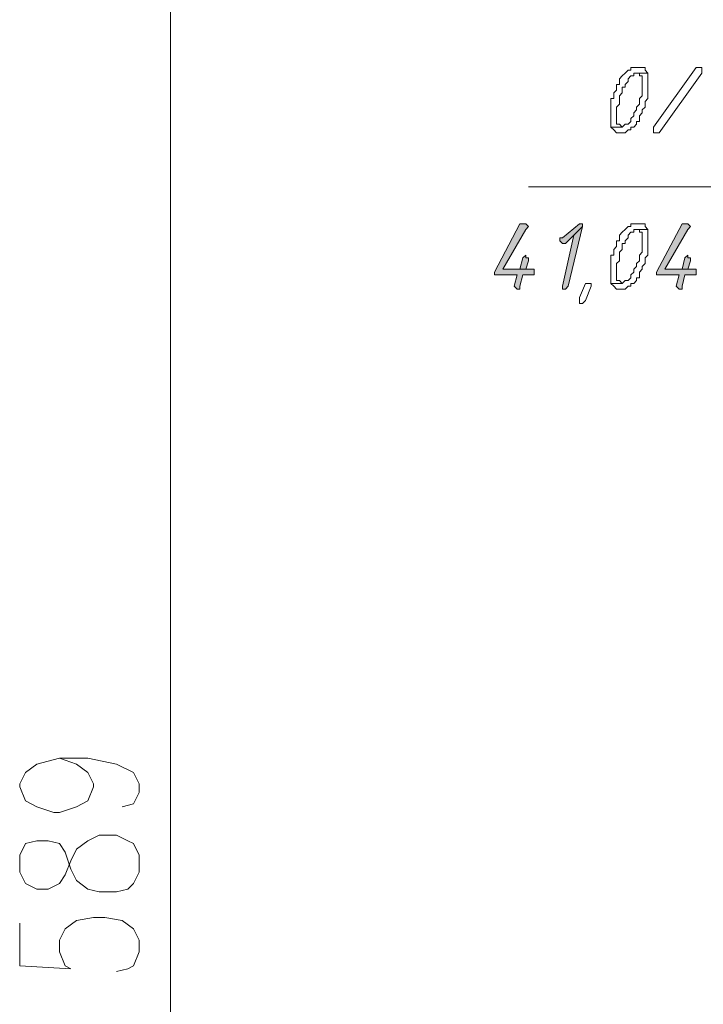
# Model space of a CAD drawing. Header units: inches. Extents: x -1441 to 3871, y -4351 to 2413.
# Tile 67 of 256: x -454 to -352, y -376 to -229. Entities that reach past the tile are written whole.
import ezdxf

# ---------------------------------------------------------------- set-up
doc = ezdxf.new("R2010")
doc.units = ezdxf.units.IN
doc.header["$MEASUREMENT"] = 0
doc.layers.add('at_Entity', color=7, linetype='Continuous')
doc.layers.add('at_Solid', color=7, linetype='Continuous')

msp = doc.modelspace()

# ---------------------------------------------------------------- hatches: boundary and pattern name
at = {"layer": 'at_Solid', "lineweight": 15}
for points in [[(-378.7831, -259.83614), (-379.20767, -259.83614), (-383.01925, -267.03473), (-383.01925, -267.4593), (-382.59468, -267.4593), (-379.63224, -267.4593), (-380.0568, -269.1528), (-379.63224, -269.5726), (-379.20767, -269.5726), (-379.20767, -269.1528), (-378.7831, -267.4593), (-377.08959, -267.4593), (-377.08959, -266.61016), (-381.74554, -266.61016), (-378.35853, -260.68528), (-377.93873, -260.26071), (-378.35853, -259.83614)], [(-370.32034, -259.83614), (-372.85821, -261.95421), (-373.28278, -261.95421), (-373.28278, -262.37878), (-372.85821, -262.79858), (-372.43364, -262.79858), (-371.16471, -261.52964), (-369.89577, -260.26071), (-369.89577, -259.83614)], [(-369.89577, -260.26071), (-371.16471, -261.52964), (-372.85821, -269.1528), (-372.85821, -269.5726), (-372.43364, -269.5726), (-372.01385, -269.1528)], [(-354.65899, -259.83614), (-355.07879, -259.83614), (-358.89037, -267.03473), (-358.89037, -267.4593), (-358.4658, -267.4593), (-355.50336, -267.4593), (-355.92793, -269.1528), (-355.50336, -269.5726), (-355.07879, -269.5726), (-355.07879, -269.1528), (-354.65899, -267.4593), (-352.96548, -267.4593), (-352.96548, -266.61016), (-357.62143, -266.61016), (-354.23442, -260.68528), (-353.80985, -260.26071), (-354.23442, -259.83614)], [(-378.35853, -264.49686), (-378.7831, -264.91665), (-379.20767, -266.61016), (-381.74554, -266.61016), (-378.35853, -266.61016), (-377.93873, -265.34122), (-377.93873, -264.91665), (-378.35853, -264.91665)], [(-354.23442, -264.49686), (-354.65899, -264.91665), (-355.07879, -266.61016), (-357.62143, -266.61016), (-354.23442, -266.61016), (-353.80985, -265.34122), (-353.80985, -264.91665), (-354.23442, -264.91665)]]:
    msp.add_hatch(color=7, dxfattribs=at).paths.add_polyline_path(points)

# ---------------------------------------------------------------- linework, layer by layer
at = {"layer": 'at_Entity', "color": 7, "lineweight": 15}
for p, q in [((-431.27223, -66.39486), (-431.27223, -644.18559)), ((-363.54632, -237.40554), (-363.97089, -237.82533)), ((-363.12175, -236.98097), (-363.54632, -237.40554)), ((-363.54632, -237.40554), (-363.54632, -237.40554)), ((-362.70195, -236.98097), (-363.12175, -236.98097)), ((-363.12175, -236.98097), (-363.12175, -236.98097)), ((-362.27738, -236.5564), (-362.70195, -236.5564)), ((-362.70195, -236.5564), (-362.70195, -236.98097)), ((-361.85281, -236.5564), (-362.27738, -236.5564)), ((-362.27738, -237.82533), (-362.27738, -237.40554)), ((-362.27738, -237.40554), (-361.85281, -237.40554)), ((-361.42824, -236.5564), (-361.85281, -236.5564)), ((-360.15931, -237.40554), (-361.85281, -237.40554)), ((-361.85281, -237.40554), (-361.42824, -237.40554)), ((-361.85281, -237.40554), (-360.15931, -237.40554)), ((-361.00844, -236.5564), (-361.42824, -236.5564)), ((-361.42824, -236.5564), (-361.42824, -236.5564)), ((-361.42824, -237.40554), (-361.42824, -237.82533)), ((-360.58387, -236.5564), (-361.00844, -236.5564)), ((-360.58387, -236.98097), (-360.58387, -236.5564)), ((-360.15931, -237.40554), (-360.58387, -236.98097)), ((-360.15931, -241.21235), (-360.15931, -237.40554)), ((-360.15931, -237.40554), (-360.15931, -237.40554)), ((-359.31017, -245.4485), (-352.96548, -236.5564)), ((-352.11635, -237.40554), (-358.4658, -246.29286)), ((-352.96548, -236.5564), (-352.54092, -236.5564)), ((-352.54092, -236.5564), (-352.11635, -236.5564)), ((-352.11635, -236.5564), (-352.11635, -237.40554)), ((-363.97089, -237.82533), (-364.39068, -238.2499)), ((-364.39068, -238.2499), (-364.39068, -239.09904)), ((-363.97089, -237.82533), (-363.97089, -237.82533)), ((-363.54632, -239.09904), (-363.12175, -238.67447)), ((-363.12175, -238.2499), (-362.70195, -237.82533)), ((-363.12175, -238.67447), (-363.12175, -238.2499)), ((-362.70195, -237.82533), (-362.27738, -237.82533)), ((-361.42824, -237.82533), (-361.00844, -237.82533)), ((-361.00844, -237.82533), (-361.00844, -240.78778)), ((-364.81525, -239.94341), (-365.23982, -240.36798)), ((-365.23982, -240.36798), (-365.23982, -241.21235)), ((-364.39068, -239.09904), (-364.81525, -239.09904)), ((-364.81525, -239.09904), (-364.81525, -239.94341)), ((-364.39068, -240.78778), (-363.97089, -240.36798)), ((-363.97089, -240.36798), (-363.97089, -239.51884)), ((-363.97089, -239.51884), (-363.54632, -239.51884)), ((-363.54632, -239.51884), (-363.54632, -239.09904)), ((-365.23982, -241.21235), (-365.66439, -241.21235)), ((-365.66439, -241.21235), (-365.66439, -245.4485)), ((-364.39068, -242.06148), (-364.39068, -240.78778)), ((-361.00844, -240.78778), (-361.42824, -241.21235)), ((-361.42824, -241.21235), (-361.42824, -242.06148)), ((-360.58387, -241.63691), (-360.15931, -241.21235)), ((-360.58387, -242.48128), (-360.58387, -241.63691)), ((-364.81525, -242.48128), (-364.39068, -242.06148)), ((-364.81525, -245.02393), (-364.81525, -242.48128)), ((-361.85281, -242.90585), (-362.27738, -243.33042)), ((-361.42824, -242.06148), (-361.85281, -242.48128)), ((-361.85281, -242.48128), (-361.85281, -242.90585)), ((-361.00844, -242.90585), (-360.58387, -242.48128)), ((-361.00844, -243.33042), (-361.00844, -242.90585)), ((-362.70195, -244.59936), (-363.12175, -245.02393)), ((-362.27738, -243.75022), (-362.70195, -244.17956)), ((-362.70195, -244.17956), (-362.70195, -244.59936)), ((-362.27738, -243.33042), (-362.27738, -243.75022)), ((-361.85281, -245.02393), (-361.85281, -244.59936)), ((-361.85281, -244.59936), (-361.42824, -244.59936)), ((-361.42824, -243.75022), (-361.00844, -243.33042)), ((-361.42824, -244.59936), (-361.42824, -243.75022)), ((-363.97089, -245.4485), (-365.66439, -245.4485)), ((-365.66439, -245.4485), (-365.23982, -245.86829)), ((-365.66439, -245.4485), (-363.97089, -245.4485)), ((-365.23982, -245.86829), (-365.23982, -245.86829)), ((-365.23982, -245.86829), (-364.81525, -246.29286)), ((-364.39068, -245.02393), (-364.81525, -245.02393)), ((-363.97089, -245.4485), (-364.39068, -245.02393)), ((-363.54632, -245.02393), (-363.97089, -245.4485)), ((-363.97089, -245.4485), (-363.97089, -245.4485)), ((-363.12175, -245.02393), (-363.54632, -245.02393)), ((-363.54632, -245.02393), (-363.54632, -245.02393)), ((-363.54632, -246.29286), (-363.12175, -245.86829)), ((-363.12175, -245.86829), (-362.70195, -245.86829)), ((-362.70195, -245.86829), (-362.70195, -245.4485)), ((-362.70195, -245.4485), (-362.27738, -245.4485)), ((-362.27738, -245.4485), (-361.85281, -245.02393)), ((-362.27738, -245.4485), (-362.27738, -245.4485)), ((-359.31017, -245.86829), (-359.31017, -245.4485)), ((-359.31017, -246.29286), (-359.31017, -245.86829)), ((-359.31017, -245.86829), (-359.31017, -245.86829)), ((-364.81525, -246.29286), (-364.39068, -246.29286)), ((-364.39068, -246.29286), (-363.97089, -246.29286)), ((-363.97089, -246.29286), (-363.54632, -246.29286)), ((-363.54632, -246.29286), (-363.54632, -246.29286)), ((-358.89037, -246.29286), (-359.31017, -246.29286)), ((-358.4658, -246.29286), (-358.89037, -246.29286)), ((-377.93873, -254.33582), (-239.52446, -254.33582)), ((-379.20767, -259.83614), (-383.01925, -267.03473)), ((-381.74554, -266.61016), (-378.35853, -260.68528)), ((-378.7831, -259.83614), (-379.20767, -259.83614)), ((-378.35853, -259.83614), (-378.7831, -259.83614)), ((-377.93873, -260.26071), (-378.35853, -259.83614)), ((-378.35853, -259.83614), (-378.35853, -259.83614)), ((-378.35853, -260.68528), (-377.93873, -260.26071)), ((-370.32034, -259.83614), (-372.85821, -261.95421)), ((-372.01385, -269.1528), (-369.89577, -260.26071)), ((-369.89577, -260.26071), (-371.16471, -261.52964)), ((-371.16471, -261.52964), (-369.89577, -260.26071)), ((-370.32034, -259.83614), (-370.32034, -259.83614)), ((-369.89577, -259.83614), (-370.32034, -259.83614)), ((-369.89577, -260.26071), (-369.89577, -259.83614)), ((-363.54632, -260.68528), (-363.97089, -261.10984)), ((-363.12175, -260.26071), (-363.54632, -260.68528)), ((-363.54632, -260.68528), (-363.54632, -260.68528)), ((-362.70195, -260.26071), (-363.12175, -260.26071)), ((-363.12175, -260.26071), (-363.12175, -260.26071)), ((-362.27738, -259.83614), (-362.70195, -259.83614)), ((-362.70195, -259.83614), (-362.70195, -260.26071)), ((-361.85281, -259.83614), (-362.27738, -259.83614)), ((-362.27738, -261.10984), (-362.27738, -260.68528)), ((-362.27738, -260.68528), (-361.85281, -260.68528)), ((-361.42824, -259.83614), (-361.85281, -259.83614)), ((-360.15931, -260.68528), (-361.85281, -260.68528)), ((-361.85281, -260.68528), (-361.42824, -260.68528)), ((-361.85281, -260.68528), (-360.15931, -260.68528)), ((-361.00844, -259.83614), (-361.42824, -259.83614)), ((-361.42824, -259.83614), (-361.42824, -259.83614)), ((-361.42824, -260.68528), (-361.42824, -261.10984)), ((-360.58387, -259.83614), (-361.00844, -259.83614)), ((-360.58387, -260.26071), (-360.58387, -259.83614)), ((-360.15931, -260.68528), (-360.58387, -260.26071)), ((-360.15931, -264.49686), (-360.15931, -260.68528)), ((-360.15931, -260.68528), (-360.15931, -260.68528)), ((-355.07879, -259.83614), (-358.89037, -267.03473)), ((-357.62143, -266.61016), (-354.23442, -260.68528)), ((-354.65899, -259.83614), (-355.07879, -259.83614)), ((-354.23442, -259.83614), (-354.65899, -259.83614)), ((-353.80985, -260.26071), (-354.23442, -259.83614)), ((-354.23442, -259.83614), (-354.23442, -259.83614)), ((-354.23442, -260.68528), (-353.80985, -260.26071)), ((-372.85821, -261.95421), (-373.28278, -261.95421)), ((-373.28278, -261.95421), (-373.28278, -262.37878)), ((-371.16471, -261.52964), (-372.85821, -269.1528)), ((-372.43364, -262.79858), (-371.16471, -261.52964)), ((-363.97089, -261.10984), (-364.39068, -261.52964)), ((-364.39068, -261.52964), (-364.39068, -262.37878)), ((-363.97089, -261.10984), (-363.97089, -261.10984)), ((-363.54632, -262.37878), (-363.12175, -261.95421)), ((-363.12175, -261.52964), (-362.70195, -261.10984)), ((-363.12175, -261.95421), (-363.12175, -261.52964)), ((-362.70195, -261.10984), (-362.27738, -261.10984)), ((-361.42824, -261.10984), (-361.00844, -261.10984)), ((-361.00844, -261.10984), (-361.00844, -264.07229)), ((-373.28278, -262.37878), (-372.85821, -262.79858)), ((-372.85821, -262.79858), (-372.43364, -262.79858)), ((-364.81525, -263.22792), (-365.23982, -263.64772)), ((-365.23982, -263.64772), (-365.23982, -264.49686)), ((-364.39068, -262.37878), (-364.81525, -262.37878)), ((-364.81525, -262.37878), (-364.81525, -263.22792)), ((-364.39068, -264.07229), (-363.97089, -263.64772)), ((-363.97089, -263.64772), (-363.97089, -262.79858)), ((-363.97089, -262.79858), (-363.54632, -262.79858)), ((-363.54632, -262.79858), (-363.54632, -262.37878)), ((-378.7831, -264.91665), (-379.20767, -266.61016)), ((-378.35853, -264.49686), (-378.7831, -264.91665)), ((-378.7831, -264.91665), (-378.7831, -264.91665)), ((-378.35853, -264.49686), (-378.35853, -264.49686)), ((-378.35853, -264.91665), (-378.35853, -264.49686)), ((-377.93873, -264.91665), (-378.35853, -264.91665)), ((-377.93873, -265.34122), (-377.93873, -264.91665)), ((-365.23982, -264.49686), (-365.66439, -264.49686)), ((-365.66439, -264.49686), (-365.66439, -268.72823)), ((-364.39068, -265.34122), (-364.39068, -264.07229)), ((-361.00844, -264.07229), (-361.42824, -264.49686)), ((-361.42824, -264.49686), (-361.42824, -265.34122)), ((-360.58387, -264.91665), (-360.15931, -264.49686)), ((-360.58387, -265.76579), (-360.58387, -264.91665)), ((-354.65899, -264.91665), (-355.07879, -266.61016)), ((-354.23442, -264.49686), (-354.65899, -264.91665)), ((-354.65899, -264.91665), (-354.65899, -264.91665)), ((-354.23442, -264.49686), (-354.23442, -264.49686)), ((-354.23442, -264.91665), (-354.23442, -264.49686)), ((-353.80985, -264.91665), (-354.23442, -264.91665)), ((-353.80985, -265.34122), (-353.80985, -264.91665)), ((-379.20767, -266.61016), (-381.74554, -266.61016)), ((-381.74554, -266.61016), (-378.35853, -266.61016)), ((-377.08959, -266.61016), (-381.74554, -266.61016)), ((-378.35853, -266.61016), (-377.93873, -265.34122)), ((-377.08959, -267.4593), (-377.08959, -266.61016)), ((-364.81525, -265.76579), (-364.39068, -265.34122)), ((-364.81525, -268.30367), (-364.81525, -265.76579)), ((-361.85281, -266.19036), (-362.27738, -266.61016)), ((-362.27738, -266.61016), (-362.27738, -267.03473)), ((-361.42824, -265.34122), (-361.85281, -265.76579)), ((-361.85281, -265.76579), (-361.85281, -266.19036)), ((-361.42824, -267.03473), (-361.00844, -266.61016)), ((-361.00844, -266.19036), (-360.58387, -265.76579)), ((-361.00844, -266.61016), (-361.00844, -266.19036)), ((-355.07879, -266.61016), (-357.62143, -266.61016)), ((-357.62143, -266.61016), (-354.23442, -266.61016)), ((-352.96548, -266.61016), (-357.62143, -266.61016)), ((-354.23442, -266.61016), (-353.80985, -265.34122)), ((-352.96548, -267.4593), (-352.96548, -266.61016)), ((-383.01925, -267.03473), (-383.01925, -267.4593)), ((-383.01925, -267.4593), (-382.59468, -267.4593)), ((-382.59468, -267.4593), (-379.63224, -267.4593)), ((-379.63224, -267.4593), (-380.0568, -269.1528)), ((-379.20767, -269.1528), (-378.7831, -267.4593)), ((-378.7831, -267.4593), (-377.08959, -267.4593)), ((-362.70195, -267.8791), (-363.12175, -268.30367)), ((-362.27738, -267.03473), (-362.70195, -267.4593)), ((-362.70195, -267.4593), (-362.70195, -267.8791)), ((-361.85281, -268.30367), (-361.85281, -267.8791)), ((-361.85281, -267.8791), (-361.42824, -267.8791)), ((-361.42824, -267.8791), (-361.42824, -267.03473)), ((-358.89037, -267.03473), (-358.89037, -267.4593)), ((-358.89037, -267.4593), (-358.4658, -267.4593)), ((-358.4658, -267.4593), (-355.50336, -267.4593)), ((-355.50336, -267.4593), (-355.92793, -269.1528)), ((-355.07879, -269.1528), (-354.65899, -267.4593)), ((-354.65899, -267.4593), (-352.96548, -267.4593)), ((-380.0568, -269.1528), (-380.0568, -269.1528)), ((-380.0568, -269.1528), (-379.63224, -269.5726)), ((-379.63224, -269.5726), (-379.20767, -269.5726)), ((-379.20767, -269.5726), (-379.20767, -269.1528)), ((-372.85821, -269.1528), (-372.85821, -269.5726)), ((-372.85821, -269.5726), (-372.43364, -269.5726)), ((-372.43364, -269.5726), (-372.01385, -269.1528)), ((-372.43364, -269.5726), (-372.43364, -269.5726)), ((-370.32034, -270.84154), (-369.4712, -268.72823)), ((-369.4712, -268.72823), (-369.0514, -268.72823)), ((-369.4712, -268.72823), (-369.4712, -268.72823)), ((-368.62683, -269.1528), (-369.4712, -271.26611)), ((-369.0514, -268.72823), (-368.62683, -268.72823)), ((-368.62683, -268.72823), (-368.62683, -269.1528)), ((-363.97089, -268.72823), (-365.66439, -268.72823)), ((-365.66439, -268.72823), (-365.23982, -269.1528)), ((-365.66439, -268.72823), (-363.97089, -268.72823)), ((-365.23982, -269.1528), (-365.23982, -269.1528)), ((-365.23982, -269.1528), (-364.81525, -269.5726)), ((-364.39068, -268.30367), (-364.81525, -268.30367)), ((-364.81525, -269.5726), (-364.39068, -269.5726)), ((-363.97089, -268.72823), (-364.39068, -268.30367)), ((-364.39068, -269.5726), (-363.97089, -269.5726)), ((-363.54632, -268.30367), (-363.97089, -268.72823)), ((-363.97089, -268.72823), (-363.97089, -268.72823)), ((-363.97089, -269.5726), (-363.54632, -269.5726)), ((-363.12175, -268.30367), (-363.54632, -268.30367)), ((-363.54632, -268.30367), (-363.54632, -268.30367)), ((-363.54632, -269.5726), (-363.12175, -269.1528)), ((-363.54632, -269.5726), (-363.54632, -269.5726)), ((-363.12175, -269.1528), (-362.70195, -269.1528)), ((-362.70195, -269.1528), (-362.70195, -268.72823)), ((-362.70195, -268.72823), (-362.27738, -268.72823)), ((-362.27738, -268.72823), (-361.85281, -268.30367)), ((-362.27738, -268.72823), (-362.27738, -268.72823)), ((-355.92793, -269.1528), (-355.92793, -269.1528)), ((-355.92793, -269.1528), (-355.50336, -269.5726)), ((-355.50336, -269.5726), (-355.07879, -269.5726)), ((-355.07879, -269.5726), (-355.07879, -269.1528)), ((-370.32034, -271.69068), (-370.32034, -270.84154)), ((-369.89577, -271.69068), (-370.32034, -271.69068)), ((-369.4712, -271.26611), (-369.89577, -271.69068)), ((-451.16973, -340.26096), (-447.77795, -339.41659)), ((-447.77795, -339.41659), (-445.24007, -340.26096)), ((-447.77795, -339.41659), (-443.54657, -339.41659)), ((-443.54657, -339.41659), (-439.31519, -340.26096)), ((-452.85846, -341.53466), (-451.16973, -340.26096)), ((-445.24007, -340.26096), (-443.54657, -341.53466)), ((-439.31519, -340.26096), (-436.77255, -341.53466)), ((-453.7076, -343.2234), (-452.85846, -341.53466)), ((-443.54657, -341.53466), (-442.7022, -343.2234)), ((-436.77255, -341.53466), (-435.92818, -343.2234)), ((-453.7076, -343.64797), (-453.7076, -343.2234)), ((-452.85846, -345.76604), (-453.7076, -343.64797)), ((-442.7022, -343.64797), (-443.54657, -345.76604)), ((-442.7022, -343.2234), (-442.7022, -343.64797)), ((-435.92818, -343.2234), (-435.92818, -344.49711)), ((-451.16973, -346.61518), (-452.85846, -345.76604)), ((-443.54657, -345.76604), (-445.24007, -346.61518)), ((-435.92818, -344.49711), (-436.77255, -346.19061)), ((-448.62709, -347.45955), (-451.16973, -346.61518)), ((-445.24007, -346.61518), (-447.77795, -347.45955)), ((-436.77255, -346.19061), (-438.46605, -346.61518)), ((-447.77795, -347.45955), (-448.62709, -347.45955)), ((-451.16973, -351.69093), (-452.85846, -352.1155)), ((-449.47145, -351.69093), (-451.16973, -351.69093)), ((-447.77795, -352.1155), (-449.47145, -351.69093)), ((-445.24007, -352.95986), (-443.54657, -351.69093)), ((-443.54657, -351.69093), (-441.85306, -350.84656)), ((-441.85306, -350.84656), (-439.31519, -350.84656)), ((-439.31519, -350.84656), (-437.62168, -351.69093)), ((-437.62168, -351.69093), (-436.77255, -352.1155)), ((-452.85846, -352.1155), (-453.7076, -353.809)), ((-446.93358, -353.38443), (-447.77795, -352.1155)), ((-446.08921, -354.65814), (-445.24007, -352.95986)), ((-436.77255, -352.1155), (-435.92818, -353.809)), ((-453.7076, -353.809), (-453.7076, -356.34688)), ((-446.08921, -355.92708), (-446.93358, -353.38443)), ((-446.93358, -356.77144), (-446.08921, -354.65814)), ((-435.92818, -353.809), (-435.92818, -356.34688)), ((-445.24007, -357.62058), (-446.08921, -355.92708)), ((-453.7076, -356.34688), (-452.85846, -358.04038)), ((-447.77795, -358.04038), (-446.93358, -356.77144)), ((-443.54657, -358.88952), (-445.24007, -357.62058)), ((-435.92818, -356.34688), (-436.77255, -358.04038)), ((-452.85846, -358.04038), (-451.16973, -358.88952)), ((-451.16973, -358.88952), (-449.47145, -358.88952)), ((-449.47145, -358.88952), (-447.77795, -358.04038)), ((-441.85306, -359.30932), (-443.54657, -358.88952)), ((-437.62168, -358.88952), (-439.31519, -359.30932)), ((-436.77255, -358.04038), (-437.62168, -358.88952)), ((-439.31519, -359.30932), (-441.85306, -359.30932)), ((-445.24007, -363.54547), (-442.7022, -363.1209)), ((-442.7022, -363.1209), (-441.0087, -363.1209)), ((-441.0087, -363.1209), (-438.46605, -363.54547)), ((-453.7076, -363.96527), (-453.7076, -370.31472)), ((-447.77795, -366.50791), (-446.93358, -364.8144)), ((-446.93358, -364.8144), (-445.24007, -363.54547)), ((-438.46605, -363.54547), (-436.77255, -364.8144)), ((-436.77255, -364.8144), (-435.92818, -366.50791)), ((-447.77795, -368.20142), (-447.77795, -366.50791)), ((-435.92818, -366.50791), (-435.92818, -368.20142)), ((-446.93358, -370.31472), (-447.77795, -368.20142)), ((-435.92818, -368.20142), (-436.77255, -370.31472)), ((-453.7076, -370.31472), (-446.08921, -370.73929)), ((-446.08921, -370.73929), (-446.93358, -370.31472)), ((-437.62168, -370.73929), (-439.31519, -371.16386)), ((-436.77255, -370.31472), (-437.62168, -370.73929))]:
    msp.add_line(p, q, dxfattribs=at)

doc.saveas('drawing.dxf')
